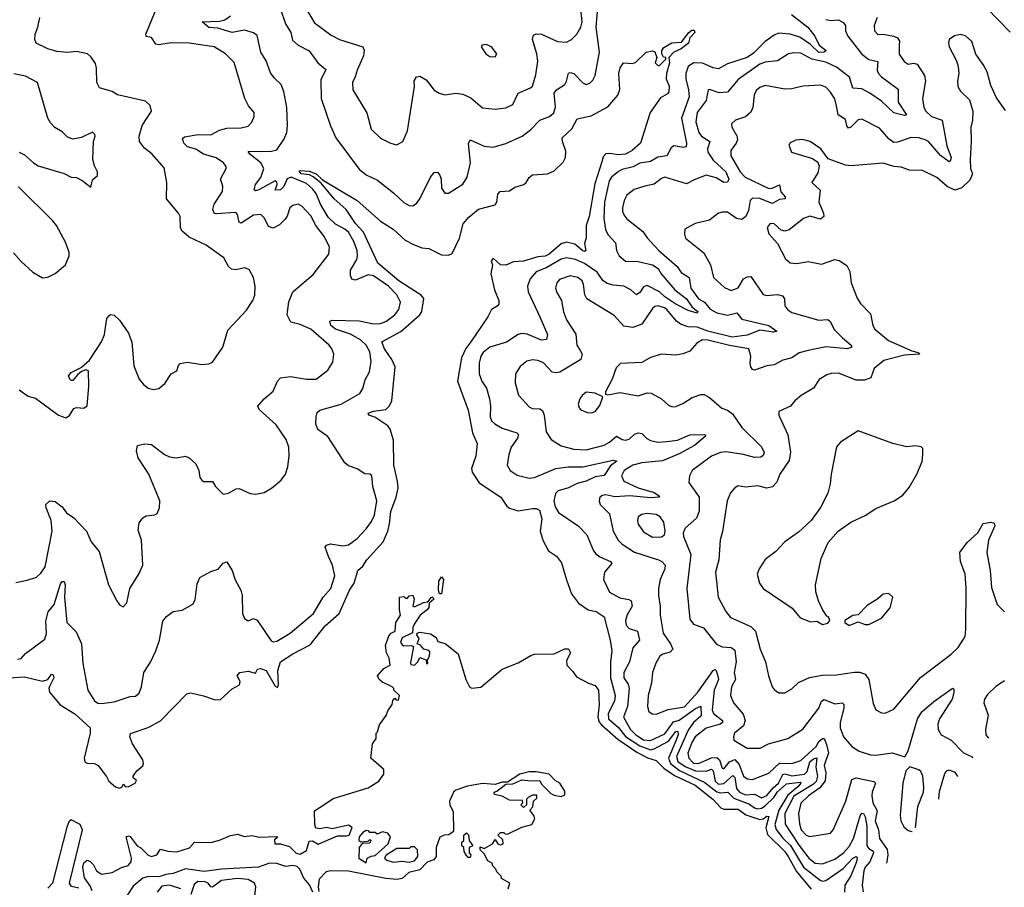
# Model space of a CAD drawing. Extents: x 1892934 to 2008621, y 567149 to 683290.
# Tile 157 of 256: x 1972807 to 1978312, y 606283 to 611137. Entities that reach past the tile are written whole.
import ezdxf

# ---------------------------------------------------------------- set-up
doc = ezdxf.new("R2010")
doc.units = 0

msp = doc.modelspace()

# ---------------------------------------------------------------- linework, layer by layer
at = {"layer": '0CON20XD'}
for points in [[(1974297.9, 608787.9), (1974240.8, 608870.9), (1974145.7, 608955), (1974138, 608975), (1974173.7, 609016.3), (1974225, 609059.2), (1974247.8, 609115), (1974265, 609132.5), (1974321.1, 609141.1), (1974410, 609125), (1974464.3, 609125.7), (1974530, 609175), (1974558.6, 609221.4), (1974563.1, 609265), (1974553.1, 609295), (1974536.7, 609315), (1974435, 609404.6), (1974375, 609432.2), (1974324, 609445), (1974302.1, 609485), (1974312.6, 609557.4), (1974335, 609614.2), (1974448.7, 609711.3), (1974536.5, 609825), (1974540, 609865), (1974512.3, 609922.3), (1974462.7, 609985), (1974435, 610040), (1974385, 610092.9), (1974365, 610104.2), (1974335, 610098.1), (1974317.1, 610085), (1974302.4, 610037.6), (1974290.6, 610019.4), (1974260.5, 609989.5), (1974225, 609971.1), (1974198.9, 609978.9), (1974176.3, 610026.3), (1974155, 610047.1), (1974115, 610042.5), (1974045, 609998.6), (1974033.9, 610003.9), (1974025, 610046.2), (1974015, 610057.8), (1973905, 610050.4), (1973894.3, 610055), (1973887.7, 610075), (1973894, 610105), (1973940.4, 610175), (1973943.3, 610205), (1973929.4, 610245), (1973961.2, 610305), (1973961.2, 610315), (1973946, 610335), (1973905, 610363.1), (1973835, 610383.8), (1973792.3, 610412.3), (1973744.7, 610424.7), (1973725.6, 610445), (1973717.7, 610472.3), (1973727.9, 610482.1), (1973805, 610494.1), (1973875, 610492.8), (1973925, 610517.8), (1973965, 610529.3), (1974045, 610532.5), (1974085, 610541.2), (1974105, 610562.5), (1974118.8, 610595), (1974118.3, 610618.3), (1974085.7, 610655.7), (1974065.7, 610695.7), (1974007, 610897), (1973958, 610945), (1973895, 610985.6), (1973755, 611004.5), (1973653.5, 611006.5), (1973585, 610996.2), (1973569.3, 610999.3), (1973545, 611037.5), (1973515, 611042.5), (1973512, 611055), (1973570.9, 611195)], [(1974265.9, 611195), (1974294.2, 611114.2), (1974323.3, 611065), (1974333.1, 611023.1), (1974365, 610993.3), (1974425, 610962.7), (1974473.8, 610895), (1974518.6, 610858.6), (1974490.6, 610799.4), (1974492.8, 610695), (1974545, 610542), (1974574.6, 610475), (1974705, 610300.6), (1974745, 610268.2), (1974808, 610238), (1974898.1, 610168.1), (1974955, 610114.3), (1974985, 610097.1), (1975005, 610095.8), (1975025, 610109.2), (1975044.7, 610135.3), (1975105, 610256), (1975125, 610281.2), (1975143.3, 610283.3), (1975156.8, 610266.8), (1975164.3, 610245), (1975166, 610195), (1975185, 610166.2), (1975205, 610166.2), (1975285, 610216.2), (1975309.4, 610255), (1975328, 610335), (1975316.4, 610443.6), (1975325, 610464.2), (1975405, 610428.5), (1975455, 610423.6), (1975525, 610444.5), (1975616, 610485), (1975665, 610521.5), (1975715.3, 610574.7), (1975768.6, 610595), (1975792.9, 610615), (1975802.9, 610647.1), (1975796, 610725), (1975808.2, 610745), (1975855.4, 610775), (1975865, 610792), (1975875, 610837.5), (1975885, 610841.5), (1975905, 610835.5), (1975955, 610784), (1975975, 610774), (1975995, 610782), (1976012.1, 610797.9), (1976024.2, 610824.2), (1976048.3, 610955), (1976029.5, 611095), (1976042, 611225)], [(1974416.7, 611185), (1974455, 611118.6), (1974549.3, 611049.3), (1974595.6, 611025.6), (1974725, 610984), (1974733.3, 610965), (1974729.5, 610935), (1974693.3, 610855), (1974682.8, 610817.2), (1974667.1, 610785), (1974669.2, 610745), (1974748.6, 610615), (1974772.5, 610525), (1974824.5, 610474.5), (1974880, 610445), (1974915, 610437.5), (1974948.8, 610455), (1974976.4, 610515), (1975013.8, 610763.8), (1975012, 610795), (1975025, 610816.7), (1975045, 610820), (1975080.3, 610800.3), (1975125, 610743.3), (1975152.5, 610725), (1975185, 610716), (1975245, 610726.5), (1975285, 610720.9), (1975329.6, 610699.6), (1975395, 610642.9), (1975465, 610636.5), (1975526.2, 610643.8), (1975565, 610661.4), (1975594.7, 610725.3), (1975663.3, 610755), (1975674, 610765), (1975692.5, 610827.5), (1975704.4, 610905), (1975699.1, 610945), (1975674.5, 611025), (1975680.4, 611049.6), (1975695, 611058.1), (1975724.5, 611055.5), (1975814.8, 611014.8), (1975865, 611010.8), (1975893.1, 611025), (1975923.1, 611055), (1975945.2, 611094.8), (1975951.4, 611125), (1975944.6, 611195)], [(1978345, 611066), (1978215, 611200.4)], [(1972805, 609066.2), (1972855, 609031.2), (1972895, 609020), (1973025, 608923.8), (1973065, 608910), (1973085, 608922.5), (1973109.3, 608960.7), (1973125, 608966.7), (1973166.1, 608963.9), (1973183.9, 608976.1), (1973194.4, 609085), (1973191.4, 609171.4), (1973177.5, 609177.5), (1973152, 609168), (1973129.5, 609150.5), (1973105, 609118.2), (1973095, 609117.5), (1973086.7, 609125), (1973080.7, 609145), (1973095, 609163.8), (1973150, 609190), (1973198.2, 609231.8), (1973264.5, 609335), (1973280.8, 609375), (1973293.8, 609465), (1973305, 609480), (1973315, 609486.7), (1973335, 609483.8), (1973365, 609456.2), (1973415, 609383.8), (1973433.3, 609333.3), (1973445, 609200), (1973475.7, 609125), (1973499.2, 609095), (1973525, 609074.3), (1973555, 609067.1), (1973585, 609072.5), (1973618.8, 609101.2), (1973655, 609156), (1973685, 609172.5), (1973695, 609202.5), (1973705, 609213.3), (1973745, 609220), (1973825, 609208), (1973865, 609211.2), (1973885, 609220), (1973943.8, 609305), (1973971.2, 609398.8), (1974075, 609510.8), (1974111.1, 609565), (1974121.1, 609595), (1974124.5, 609645), (1974114.4, 609694.4), (1974089.7, 609739.7), (1974065, 609749.2), (1974015, 609737.5), (1973991.5, 609741.5), (1973975, 609756.2), (1973948.1, 609805), (1973850.5, 609875), (1973755, 609919.5), (1973714, 609956), (1973707.1, 609975), (1973704.3, 610035), (1973695.8, 610055), (1973628, 610135), (1973630, 610225), (1973615, 610307.5), (1973545.5, 610385.5), (1973505, 610417.8), (1973476.2, 610455), (1973474.6, 610485), (1973492.2, 610545), (1973543.3, 610625), (1973536.1, 610656.1), (1973510.5, 610680.5), (1973355, 610716.8), (1973325, 610734.1), (1973254, 610755), (1973238, 610785), (1973237.1, 610865), (1973230.9, 610890.9), (1973206.8, 610926.8), (1973185.7, 610945.7), (1973125, 610959.2), (1973075, 610952.9), (1973015, 610958.9), (1972965, 610972.9), (1972900, 611005), (1972891.4, 611025), (1972892.9, 611055), (1972908.9, 611095), (1972920.2, 611149.8)], [(1974765, 609279.4), (1974744.2, 609315), (1974712.8, 609345), (1974656.7, 609376.7), (1974572.7, 609405), (1974546.9, 609425), (1974540.6, 609449.4), (1974554.6, 609455.4), (1974705, 609452.1), (1974785, 609434.8), (1974825, 609437.6), (1974855, 609448.3), (1974905.1, 609484.9), (1974927.4, 609515), (1974935.5, 609555.5), (1974915, 609596.8), (1974870, 609645), (1974785, 609703.6), (1974755, 609708.8), (1974685, 609679.1), (1974665, 609684.2), (1974656.9, 609705), (1974656.8, 609735), (1974691.4, 609795), (1974696.5, 609815), (1974694.3, 609845), (1974675.2, 609895), (1974645, 609948.3), (1974625, 609965.2), (1974572.5, 609992.5), (1974532.7, 610032.7), (1974489.3, 610105), (1974464.3, 610164.3), (1974445, 610190.8), (1974410.6, 610220.6), (1974325, 610256.5), (1974303.6, 610246.4), (1974285, 610203.8), (1974265, 610184.8), (1974235, 610183.3), (1974246.2, 610215), (1974245, 610227.1), (1974235, 610235.9), (1974145, 610184.2), (1974125, 610178.9), (1974118.1, 610185), (1974126.1, 610215), (1974155.6, 610254.4), (1974171.8, 610305), (1974156.4, 610336.4), (1974094.5, 610385), (1974085, 610400), (1974215, 610401.5), (1974245, 610409.5), (1974285, 610465.6), (1974300, 610505), (1974304.3, 610545), (1974300.3, 610645), (1974284.6, 610735), (1974268.8, 610775), (1974230.6, 610810.6), (1974209.7, 610839.7), (1974185, 610906.7), (1974155.8, 610955), (1974135, 611048), (1974113.8, 611063.8), (1974065, 611078.8), (1973995, 611065.2), (1973915, 611089.2), (1973865, 611092.5), (1973827.5, 611125), (1973925, 611127.8), (1973955, 611135.6), (1973985, 611157.5)], [(1977122.5, 611165), (1977214.7, 611095), (1977253.8, 611045), (1977277.1, 610995), (1977316, 610965), (1977304.3, 610955), (1977275, 610952.6), (1977228.7, 610998.7), (1977169.2, 611039.2), (1977115.5, 611055.5), (1977049.4, 611060.6), (1977025, 611050.7), (1976974.4, 611015.6), (1976910.4, 610949.6), (1976875, 610925.5), (1976765, 610890), (1976715, 610861.8), (1976685, 610867.1), (1976625, 610894), (1976575, 610895.2), (1976545, 610874.6), (1976531.6, 610835), (1976531.9, 610805), (1976547.3, 610745), (1976550.4, 610705), (1976507.6, 610585), (1976536.4, 610445), (1976534.2, 610425.8), (1976517.8, 610422.2), (1976465, 610431.8), (1976450.4, 610419.6), (1976424.7, 610375.3), (1976375, 610368.2), (1976335, 610344.1), (1976275, 610334.2), (1976236.6, 610313.4), (1976175, 610298.2), (1976155, 610287.3), (1976116.7, 610255), (1976103.3, 610235), (1976077.6, 610115), (1976072.7, 610025), (1976082.4, 609962.4), (1976095.3, 609935.3), (1976138.8, 609888.8), (1976144.6, 609845), (1976159.2, 609815), (1976195.3, 609785.3), (1976265, 609784.8), (1976345, 609764.4), (1976376.7, 609745), (1976394.1, 609714.1), (1976470.7, 609625), (1976534.8, 609575), (1976567.7, 609527.7), (1976598.7, 609505), (1976595.3, 609494.7), (1976545, 609510.2), (1976475, 609545.8), (1976415, 609585.9), (1976385, 609614.3), (1976315, 609649), (1976295, 609642.8), (1976275, 609610.4), (1976255, 609597.2), (1976224.6, 609625), (1976185.5, 609645), (1976125, 609650.8), (1976091.2, 609661.2), (1976067, 609677), (1976036.3, 609725), (1975965, 609773.2), (1975915, 609795.5), (1975865, 609804.2), (1975835, 609797), (1975755, 609750.6), (1975695.8, 609725.8), (1975662.2, 609687.8), (1975647.1, 609645), (1975649.6, 609615), (1975715.2, 609475.2), (1975758.2, 609375), (1975752, 609348), (1975725, 609343.5), (1975645, 609377.5), (1975615, 609380.8), (1975594.6, 609375.4), (1975528.3, 609331.7), (1975435, 609305.4), (1975398.5, 609275), (1975384.7, 609255), (1975375.4, 609215), (1975376.1, 609155), (1975391.2, 609115), (1975416.5, 609075), (1975434.5, 609015), (1975440, 608975), (1975437.1, 608915), (1975445, 608892.9), (1975462.9, 608875), (1975505, 608851.8), (1975585.9, 608825.9), (1975596.1, 608816.1), (1975590, 608795), (1975555.5, 608745), (1975541.4, 608705), (1975532.5, 608645), (1975550, 608615), (1975587.9, 608587.9), (1975655, 608571.8), (1975685, 608576.1), (1975804.1, 608625.9), (1975874.4, 608634.4), (1975955, 608634.4), (1976125, 608673.1), (1976146, 608666), (1976110.1, 608639.9), (1976075, 608586.8), (1976025, 608579.4), (1975975, 608554.4), (1975925, 608542.5), (1975875, 608517.1), (1975818.4, 608501.6), (1975802.5, 608485), (1975794.2, 608445), (1975802, 608412), (1975820.5, 608380.5), (1975928.9, 608305), (1975978.5, 608255), (1976014.7, 608165), (1976027.8, 608147.8), (1976050.9, 608130.9), (1976111.4, 608105), (1976117.1, 608095), (1976077.4, 608045), (1976070.6, 608005), (1976105, 607934.5), (1976163, 607903), (1976213.3, 607893.3), (1976225.3, 607885.3), (1976231.3, 607855), (1976203.6, 607806.4), (1976194.6, 607774.6), (1976198.9, 607748.9), (1976215, 607730), (1976260.9, 607715), (1976272.5, 607665), (1976235, 607623.1), (1976216.6, 607545), (1976185.3, 607485), (1976184.4, 607454.4), (1976210, 607420), (1976214.4, 607395), (1976206.5, 607295), (1976183.9, 607235), (1976222.4, 607165), (1976252.8, 607135), (1976295, 607108.2), (1976335, 607104.5), (1976415, 607141.6), (1976462.4, 607207.6), (1976495, 607217.4), (1976585, 607282.8), (1976615.2, 607295.2), (1976617.2, 607242.8), (1976575.1, 607204.9), (1976545, 607161.7), (1976479.8, 607015), (1976486.6, 606986.6), (1976527.7, 606957.7), (1976585.1, 606934.9), (1976645, 606932.9), (1976675, 606943.5), (1976685.1, 606935.1), (1976696.6, 606876.6), (1976715, 606859), (1976745, 606863.7), (1976795, 606908.8), (1976805, 606896.5), (1976815.7, 606835.7), (1976831.5, 606815), (1976865, 606799.7), (1976915, 606803.8), (1976955, 606782.6), (1976985, 606795.8), (1977020.4, 606839.6), (1977050.6, 606865), (1977075, 606914.4), (1977085, 606917.2), (1977125, 606906.7), (1977195, 606915.4), (1977209.4, 606930.6), (1977225.7, 606985), (1977245, 607001.3), (1977265, 607007.2), (1977259.2, 606955), (1977267.5, 606905), (1977260.6, 606875), (1977245, 606859.2), (1977135, 606792.6), (1977085.7, 606695), (1977086.4, 606636.4), (1977165.9, 606515.9)], [(1977315, 611137.5), (1977345, 611131.6), (1977385.9, 611135.9), (1977411.7, 611121.7), (1977424.6, 611105), (1977424.7, 611075), (1977436.6, 611045), (1977515, 610944.7), (1977555, 610913.2), (1977605, 610902.2), (1977602.4, 610855), (1977607.6, 610837.6), (1977625, 610817.8), (1977718.8, 610748.8), (1977719, 610675), (1977766.2, 610603.8), (1977755, 610600.5), (1977695, 610615.4), (1977625, 610680.9), (1977561.3, 610725), (1977515, 610750.6), (1977465, 610753.1), (1977447.1, 610815), (1977375, 610870.3), (1977315, 610899.8), (1977236.3, 610916.3), (1977175, 610949.2), (1977135, 610950.9), (1977106.7, 610945), (1977044.2, 610905.8), (1976975, 610898.9), (1976945, 610887.7), (1976825, 610802.4), (1976765, 610732.1), (1976718.1, 610728.1), (1976665, 610745.7), (1976656.4, 610743.6), (1976646.2, 610683.8), (1976595, 610617.8), (1976587.3, 610565), (1976603.5, 610505), (1976620, 610485), (1976665.4, 610455), (1976653.5, 610415), (1976655.2, 610395), (1976685, 610350.2), (1976755.3, 610285), (1976771.5, 610245), (1976765, 610228), (1976745, 610226.7), (1976701.2, 610251.2), (1976645, 610266), (1976578.6, 610241.4), (1976535, 610217.5), (1976415, 610256.2), (1976395, 610249.1), (1976355, 610217.3), (1976302, 610205), (1976242.4, 610187.6), (1976202.7, 610155), (1976186.7, 610125), (1976177.5, 610085), (1976176.9, 610065), (1976184.7, 610044.7), (1976202, 610022), (1976291.9, 609951.9), (1976316.1, 609916.1), (1976380.5, 609845), (1976482.8, 609755), (1976505, 609721.5), (1976551.1, 609695), (1976560.2, 609635), (1976601.8, 609575), (1976636.6, 609556.6), (1976667.1, 609517.1), (1976705, 609497.4), (1976765, 609484.3), (1976816.6, 609496.6), (1976845, 609462), (1976995, 609425.6), (1977041.2, 609395), (1977022.2, 609387.8), (1976945, 609400), (1976875, 609372.1), (1976791.1, 609361.1), (1976655, 609393.3), (1976595, 609417.3), (1976545, 609418.8), (1976502.8, 609432.8), (1976479.3, 609449.3), (1976425, 609516), (1976412.9, 609525), (1976375, 609535.4), (1976358.5, 609531.5), (1976345, 609520), (1976285, 609432.5), (1976235, 609414.6), (1976185, 609421.4), (1976131.7, 609481.7), (1975978.1, 609575), (1975966.8, 609596.8), (1975960, 609655), (1975951.8, 609675), (1975927.5, 609695), (1975885, 609703.5), (1975825, 609682.5), (1975810.4, 609665), (1975803.8, 609635), (1975810.2, 609610.2), (1975837.3, 609565), (1975847.5, 609502.5), (1975865, 609458), (1975917, 609377), (1975922.7, 609315), (1975938.9, 609288.9), (1975952.7, 609265), (1975945.6, 609235), (1975828, 609165), (1975805, 609160.4), (1975785.3, 609165.3), (1975735, 609216.1), (1975705, 609230), (1975675, 609233.8), (1975643.5, 609226.5), (1975605, 609196.9), (1975578.9, 609155), (1975577.3, 609105), (1975595.9, 609035.9), (1975658.3, 608968.3), (1975675, 608961.5), (1975715, 608960.3), (1975731.2, 608951.2), (1975740, 608925), (1975751.4, 608831.4), (1975778.8, 608788.8), (1975835, 608752.7), (1975905, 608734.6), (1975975, 608731.1), (1976075, 608755.8), (1976105, 608772.7), (1976145, 608807.3), (1976175, 608788.7), (1976195, 608783.7), (1976215, 608790.7), (1976245, 608817.5), (1976265, 608825.4), (1976285, 608820.9), (1976312.8, 608792.8), (1976335, 608781.9), (1976375, 608773.2), (1976425, 608776.7), (1976485, 608784.8), (1976555, 608814.6), (1976635, 608816.5), (1976642.5, 608815), (1976640, 608805), (1976579.7, 608755), (1976495, 608708.7), (1976400.6, 608669.4), (1976285, 608657.7), (1976235.1, 608644.9), (1976186.8, 608615), (1976171.3, 608585), (1976185.4, 608555), (1976265, 608518.1), (1976355, 608491.2), (1976378.9, 608475), (1976383.8, 608465), (1976335, 608460.9), (1976217.8, 608472.2), (1976135, 608467.1), (1976085, 608478.2), (1976065, 608475.6), (1976050.8, 608465), (1976047.1, 608445), (1976051.9, 608425), (1976105, 608372.5), (1976125.3, 608275.3), (1976153.3, 608225), (1976175, 608202.9), (1976245, 608158.6), (1976378.6, 608115), (1976398.1, 608105), (1976415.6, 608085), (1976415, 608063.8), (1976387.7, 608005), (1976379.6, 607955), (1976379.2, 607915), (1976389.1, 607855), (1976387.5, 607805), (1976405.4, 607705), (1976446.6, 607645), (1976459.6, 607615), (1976445, 607598.2), (1976403.6, 607586.4), (1976385.6, 607575), (1976363.5, 607536.5), (1976346.2, 607483.8), (1976339.1, 607425), (1976321.1, 607355), (1976317.1, 607295), (1976325, 607266), (1976343.4, 607253.4), (1976365, 607250.6), (1976432.4, 607277.6), (1976525, 607292.8), (1976598.4, 607375), (1976685, 607496.4), (1976695, 607500.4), (1976701.5, 607495), (1976711.9, 607458.1), (1976714.4, 607445), (1976691, 607385), (1976678.1, 607275), (1976685.7, 607255), (1976737.3, 607215), (1976737.1, 607205), (1976723.6, 607195), (1976645, 607173.2), (1976583.8, 607125), (1976565, 607093.5), (1976543, 607033), (1976548.9, 607005), (1976575, 606977.9), (1976601.9, 606975), (1976675, 607007.8), (1976705, 607009.5), (1976720, 606995), (1976735, 606949.1), (1976745, 606944.7), (1976775, 606985.6), (1976805, 606998.4), (1976829.7, 606969.7), (1976855, 606905.4), (1976875, 606889.6), (1976905, 606885.4), (1976995, 606921.8), (1977055, 606977.7), (1977124.2, 606975.8), (1977175, 606992.5), (1977259.8, 607070.2), (1977275, 607098.9), (1977295, 607115.5), (1977305.3, 607115.3), (1977318.2, 607081.8), (1977330.1, 607035), (1977306, 606965), (1977313.7, 606923.7), (1977311.7, 606878.3), (1977281.7, 606838.3), (1977216.9, 606795), (1977175, 606752.9), (1977161.7, 606695), (1977166.9, 606636.9), (1977176.4, 606605), (1977205, 606573.8), (1977225, 606567.8), (1977340, 606585), (1977355.6, 606605), (1977426.5, 606765), (1977459.6, 606885), (1977485, 606895.3), (1977582.5, 606875), (1977591.5, 606865), (1977572.9, 606815), (1977571.6, 606795), (1977576.4, 606755), (1977600.8, 606710.8), (1977590, 606655), (1977609.6, 606605), (1977615.3, 606555), (1977657.2, 606495), (1977660.5, 606465), (1977655, 606427.5), (1977654, 606417.9)], [(1977601.7, 611148.3), (1977584.3, 611105), (1977586.2, 611075), (1977605, 611053.3), (1977635, 611056), (1977694.4, 611044.4), (1977714.4, 611034.4), (1977726.2, 611016.2), (1977724.6, 610995.4), (1977724, 610944), (1977752.6, 610902.6), (1977775, 610887.8), (1977805, 610893.2), (1977825, 610887.5), (1977866, 610825), (1977870.9, 610795), (1977854.6, 610695), (1977863.1, 610645), (1977873.8, 610625), (1977905, 610595.4), (1977965.6, 610575), (1977990.9, 610430.9), (1978015.8, 610365), (1978010, 610345), (1978005, 610341.4), (1977955, 610377.5), (1977889.2, 610455), (1977870, 610465), (1977834.7, 610475.3), (1977791.8, 610478.2), (1977715, 610451.8), (1977695, 610450.4), (1977667.8, 610467.8), (1977615, 610529.5), (1977515, 610579.5), (1977495, 610576.5), (1977455, 610534.6), (1977440.4, 610530.4), (1977432.2, 610542.2), (1977425, 610578.5), (1977383.9, 610605), (1977373.9, 610655), (1977364.6, 610694.6), (1977341.4, 610731.4), (1977315, 610758.6), (1977285, 610771.1), (1977185.4, 610764.6), (1977125, 610750), (1977085, 610747.5), (1976975, 610767.9), (1976945, 610757.5), (1976925, 610740), (1976913.1, 610715), (1976906.9, 610645), (1976895, 610620), (1976865, 610593.5), (1976808.8, 610575), (1976786.2, 610555), (1976789.2, 610535), (1976817, 610487), (1976820.3, 610465), (1976813.3, 610445), (1976783.8, 610405), (1976782.7, 610375), (1976835, 610285.3), (1976863.1, 610255), (1976995, 610192.2), (1977015, 610194.8), (1977055, 610213.1), (1977063.2, 610173.2), (1977087.8, 610145), (1977088, 610135), (1977055, 610130), (1977015, 610108.1), (1976945, 610137), (1976905, 610138.8), (1976892.1, 610125), (1976881.7, 610068.3), (1976866.5, 610035), (1976845, 610019.5), (1976815, 610024.6), (1976765, 610059.5), (1976735, 610060.8), (1976715, 610054), (1976665, 610015.8), (1976583.3, 609996.7), (1976526.7, 609965), (1976524.1, 609935.9), (1976530.8, 609915), (1976632.8, 609832.8), (1976668.9, 609765), (1976685.7, 609695), (1976748.6, 609638.6), (1976785, 609622.5), (1976825, 609637.1), (1976855, 609687.3), (1976875, 609698.5), (1976895, 609700), (1976965, 609599.4), (1976985, 609594.5), (1977045, 609598.4), (1977071.3, 609591.3), (1977083.5, 609575), (1977085.7, 609535), (1977102.6, 609512.6), (1977125, 609499.4), (1977275, 609455.6), (1977325, 609459.4), (1977338.3, 609448.3), (1977362.4, 609402.4), (1977407.2, 609357.2), (1977456.7, 609315), (1977460, 609305), (1977435, 609295.4), (1977315, 609306.4), (1977215, 609286.1), (1977165, 609272.5), (1977124.7, 609245.3), (1977075, 609232.5), (1977025, 609205.6), (1976985, 609200), (1976915, 609176.7), (1976905, 609180), (1976895.3, 609195.3), (1976891.1, 609215), (1976894.6, 609255), (1976883.3, 609295), (1976775, 609313.6), (1976655, 609343.7), (1976624.8, 609345.2), (1976592.6, 609327.4), (1976555, 609282.7), (1976515, 609266.9), (1976475, 609259.4), (1976395, 609265.8), (1976335, 609247.1), (1976285, 609218.6), (1976167.3, 609212.7), (1976141.7, 609188.3), (1976120, 609125), (1976083.3, 609055), (1976082.5, 609042.5), (1976095, 609037.5), (1976165, 609050.8), (1976265, 609032.5), (1976315, 609048.6), (1976337.9, 609047.9), (1976395, 609015.8), (1976435, 608980), (1976455, 608970.8), (1976475, 608972.5), (1976515, 608990), (1976566.3, 609023.7), (1976615, 609039.4), (1976635, 609040), (1976665, 609022.5), (1976733.9, 608963.9), (1976765, 608952.2), (1976792.1, 608932.1), (1976845.6, 608855), (1976955, 608747.5), (1976968.9, 608715), (1976965, 608699.4), (1976951.7, 608688.3), (1976915, 608687.2), (1976855, 608704.2), (1976755, 608718.9), (1976725, 608716.1), (1976675, 608694.6), (1976567.1, 608615), (1976551.4, 608585), (1976547.9, 608547.9), (1976605.6, 608465), (1976606.9, 608386.9), (1976591.8, 608348.2), (1976528.9, 608291.1), (1976517.5, 608265), (1976519.2, 608245), (1976559.2, 608145), (1976536.8, 607955), (1976555, 607783.3), (1976575, 607754.3), (1976630, 607735), (1976703.2, 607643.2), (1976735, 607628.7), (1976784.7, 607624.7), (1976805, 607608.6), (1976813, 607545), (1976801.6, 607485), (1976809.7, 607445), (1976787.5, 607405), (1976780.9, 607355), (1976797.5, 607315), (1976852.2, 607252.2), (1976863.8, 607215), (1976854.1, 607185.9), (1976804.5, 607145), (1976797.8, 607125), (1976799.2, 607105), (1976875, 607060.4), (1976948.2, 607061.8), (1976994.2, 607085.8), (1977101.2, 607115), (1977185, 607168.1), (1977274.5, 607285), (1977289.4, 607325), (1977305, 607333.5), (1977365, 607310), (1977405, 607315.6), (1977414.4, 607305), (1977415.7, 607284.3), (1977394.7, 607205), (1977394.6, 607175), (1977412.5, 607125), (1977460.2, 607070.2), (1977501.2, 607045), (1977565, 607023.5), (1977595, 607021.8), (1977684.5, 607034.5), (1977757, 607013), (1977774.2, 607045.8), (1977826.7, 607225), (1977851.9, 607265), (1977917.8, 607322.2), (1978015, 607390.8), (1978025, 607396), (1978030.7, 607390.7), (1978030, 607370), (1978020.4, 607335), (1977949.5, 607225), (1977941.2, 607195), (1977942.1, 607165), (1977959.2, 607135), (1978015.4, 607105.4), (1978085, 607034.6), (1978133.1, 607013.1), (1978134.1, 607007)], [(1976163.2, 610746.8), (1976156.9, 610835), (1976165, 610867.5), (1976183.3, 610895), (1976235, 610892.5), (1976251.7, 610898.3), (1976310, 610955), (1976345, 610962.5), (1976357.5, 610957.5), (1976370, 610925), (1976360, 610895), (1976375, 610880), (1976385, 610880), (1976420, 610915), (1976420, 610925), (1976407.5, 610927.5), (1976396.7, 610945), (1976397.5, 610965), (1976409.3, 610980.7), (1976452.7, 611007.3), (1976508.3, 611011.7), (1976548, 611065), (1976565, 611078.6), (1976578.1, 611078.1), (1976581.2, 611065), (1976553.8, 611035), (1976546, 611005), (1976505, 610974.6), (1976464.6, 610955.4), (1976437.5, 610925), (1976440, 610895), (1976423.6, 610836.4), (1976421.2, 610805), (1976438.8, 610765), (1976436.4, 610733.6), (1976428.8, 610721.2), (1976390, 610700), (1976332.5, 610617.5), (1976278.9, 610445), (1976231.9, 610405), (1976194, 610385), (1976155, 610380), (1976105, 610388.2), (1976085, 610385.6), (1976070.3, 610369.7), (1976061.5, 610341.5), (1976022.1, 610217.9), (1975990.5, 610035), (1975975.2, 609985), (1975974.6, 609915.4), (1975965.6, 609885), (1975973.3, 609845), (1975965, 609840), (1975955, 609843.3), (1975911.2, 609881.2), (1975865, 609892), (1975835, 609883.1), (1975767.2, 609825), (1975745, 609812.8), (1975705, 609809.7), (1975625, 609786.6), (1975568.9, 609781.1), (1975525, 609764.1), (1975495.5, 609765.5), (1975455, 609802.5), (1975444, 609785), (1975450, 609765), (1975441.2, 609715), (1975461.9, 609625), (1975486.9, 609565), (1975486.4, 609545), (1975476.9, 609533.1), (1975444.4, 609515), (1975425.5, 609475), (1975328.8, 609335), (1975302.1, 609297.9), (1975277.8, 609245), (1975254.7, 609115.3), (1975315, 608952.5), (1975339.7, 608825), (1975364.4, 608765), (1975357.6, 608695), (1975333.5, 608626.5), (1975337.7, 608605), (1975375.4, 608545), (1975496.7, 608465), (1975530, 608415), (1975545, 608403.1), (1975595, 608389.6), (1975675, 608402.5), (1975695, 608402), (1975712.7, 608392.7), (1975725.7, 608345), (1975717.5, 608275), (1975732, 608225), (1975764, 608165), (1975808, 608135), (1975837.3, 608097.3), (1975865, 608002.5), (1975892.9, 607925), (1975931.5, 607871.5), (1975985, 607834.4), (1976031.2, 607825), (1976075.5, 607795), (1976109.6, 607665), (1976118.2, 607605), (1976109.7, 607545), (1976111.1, 607455), (1976137.3, 607355), (1976132.4, 607325), (1976096.8, 607255), (1976099.2, 607225), (1976156.1, 607176.1), (1976195, 607126.2), (1976275, 607073.5), (1976335, 607052.2), (1976355, 607056.5), (1976435, 607100.5), (1976475, 607153.7), (1976487.1, 607157.1), (1976488, 607138), (1976478.4, 607105), (1976434.4, 607005), (1976446.3, 606975), (1976496.3, 606936.3), (1976638.9, 606868.9), (1976705, 606817), (1976725, 606811.5), (1976765.7, 606815.7), (1976800.6, 606780.6), (1976887.3, 606747.3), (1976915, 606727.7), (1976935, 606722), (1976955, 606725.4), (1976975, 606739.2), (1977023.4, 606785), (1977043.6, 606816.4), (1977095, 606861.9), (1977170.2, 606870.2), (1977175.4, 606865), (1977157.7, 606845), (1977101.9, 606798.1), (1977051.2, 606715), (1977030.2, 606635), (1977036.1, 606606.1), (1977075, 606556.7), (1977117, 606517), (1977190, 606395), (1977282.1, 606322.1), (1977295, 606317.6), (1977315, 606321.3), (1977411.4, 606388.6), (1977465, 606445.2), (1977484.3, 606454.3), (1977488.8, 606448.8), (1977486.3, 606425), (1977453.5, 606346.5), (1977421.5, 606295), (1977418.3, 606255)], [(1978318.3, 610628.3), (1978268.7, 610698.7), (1978237.9, 610767.9), (1978216.9, 610845), (1978195, 610886), (1978153, 610943), (1978130, 611015), (1978095.5, 611045.5), (1978065, 611054), (1978034.4, 611045.6), (1978004.4, 611025.6), (1978000, 611005), (1978004.2, 610985), (1978045, 610906.7), (1978053.8, 610875), (1978058.8, 610835), (1978050.6, 610795), (1978053, 610763), (1978067, 610737), (1978118, 610688), (1978136.2, 610625), (1978134.5, 610575), (1978124.6, 610535), (1978127.9, 610455), (1978120.8, 610355), (1978123.1, 610305), (1978133.8, 610275), (1978118.8, 610238.8), (1978075, 610195.2), (1978035, 610183.3), (1977993.2, 610203.2), (1977935, 610254.5), (1977855, 610292.2), (1977782.5, 610295), (1977735, 610312.5), (1977694.7, 610314.7), (1977635, 610333.6), (1977455, 610319.6), (1977423.6, 610323.6), (1977327.9, 610357.9), (1977286.2, 610415), (1977227.5, 610455), (1977183.6, 610466.4), (1977147, 610463), (1977115, 610447.5), (1977107.5, 610435), (1977122.5, 610395), (1977240.6, 610360.6), (1977269.5, 610339.5), (1977277.9, 610317.9), (1977269.8, 610280.2), (1977236, 610225), (1977282.2, 610182.2), (1977276.2, 610115), (1977300.6, 610055), (1977303.1, 610035), (1977285, 610020.9), (1977225, 610036.9), (1977189.2, 610025), (1977109.1, 609960.9), (1977085, 609953.3), (1977065, 609958.6), (1977025, 609994.5), (1977003, 609997), (1976985.6, 609975), (1976995, 609938), (1977044.2, 609885), (1977089.3, 609799.3), (1977115, 609776), (1977152.3, 609772.3), (1977215, 609783.1), (1977290.5, 609769.5), (1977365, 609795.8), (1977389.5, 609789.5), (1977431.3, 609761.3), (1977448.3, 609728.3), (1977455.6, 609665), (1977489.1, 609579.1), (1977509.2, 609549.2), (1977565, 609492), (1977577.1, 609425), (1977588.5, 609405), (1977665, 609342.5), (1977795, 609283.8), (1977830, 609275), (1977840, 609265), (1977755, 609259.4), (1977639.3, 609230.7), (1977584.4, 609185), (1977566.9, 609133.1), (1977530.8, 609119.2), (1977485, 609120.7), (1977385, 609158.5), (1977345, 609158.2), (1977319.5, 609150.5), (1977276.9, 609123.1), (1977245, 609074.4), (1977176, 609034), (1977141.4, 609005), (1977116.2, 608973.8), (1977052, 608945), (1977050.8, 608925), (1977102.1, 608815), (1977116.9, 608716.9), (1977108.9, 608671.1), (1977057.1, 608595), (1977040.7, 608549.3), (1977016.2, 608523.8), (1976985, 608515.6), (1976935, 608529.1), (1976865, 608521.5), (1976825, 608529.2), (1976805, 608518), (1976780.9, 608489.1), (1976762.7, 608445), (1976736.7, 608273.3), (1976723.3, 608226.7), (1976715.4, 608115), (1976696.7, 608045), (1976713.1, 607905), (1976754.6, 607825), (1976781.9, 607791.9), (1976895, 607740.9), (1976921.8, 607715), (1976947.3, 607615), (1976977.3, 607545), (1976994.5, 607465), (1977014.4, 607405), (1977025, 607390), (1977051.2, 607371.2), (1977085, 607370.8), (1977125, 607392.9), (1977162.1, 607427.9), (1977223.9, 607456.1), (1977295, 607470.4), (1977375, 607471.8), (1977475, 607486.8), (1977505.4, 607485.4), (1977534.6, 607474.6), (1977554.3, 607445), (1977579.4, 607310.6), (1977594, 607275), (1977625, 607258), (1977646.4, 607256.4), (1977695, 607279.2), (1977843.1, 607456.9), (1978015, 607587.5), (1978054.2, 607625), (1978085, 607671.2), (1978093, 607687), (1978097.8, 607725), (1978098.6, 607958.6), (1978093.5, 608035), (1978066.9, 608105), (1978064.2, 608155), (1978105, 608212), (1978165, 608266.2), (1978195, 608318.8), (1978236.4, 608326.4), (1978255, 608320), (1978260, 608305), (1978223.3, 608225), (1978214.6, 608155.4), (1978233.3, 608055), (1978240.3, 607959.7), (1978272.5, 607865), (1978313, 607823)], [(1975465, 610929.2), (1975475.7, 610945), (1975445, 610985.8), (1975415, 610998.8), (1975392.5, 610995), (1975387.5, 610985), (1975413.8, 610945), (1975435, 610931.4), (1975465, 610929.2)], [(1972805, 610396.2), (1972835, 610381.2), (1972883.8, 610335), (1972909.7, 610319.7), (1973055, 610275.8), (1973095, 610256.2), (1973125, 610253.8), (1973157.3, 610237.3), (1973205, 610200), (1973215, 610240), (1973242.5, 610265), (1973242.5, 610285), (1973225, 610320), (1973216.7, 610355), (1973220, 610455), (1973230, 610485), (1973227.5, 610495), (1973215, 610506.7), (1973152.3, 610477.7), (1973105, 610467.5), (1973075, 610480), (1973045, 610510), (1973003.6, 610533.6), (1972979.3, 610559.3), (1972965.4, 610585.4), (1972906.7, 610785), (1972840.6, 610820.6), (1972774.6, 610834.6)], [(1972743.9, 607453.9), (1972835, 607459.5), (1972935, 607435.2), (1972964.8, 607445.2), (1972985, 607476), (1972995, 607472), (1972997.9, 607455), (1972973.6, 607406.4), (1972969.6, 607395), (1972973.6, 607375), (1973033.9, 607303.9), (1973115, 607252.5), (1973200.9, 607175), (1973200.6, 607145), (1973168.1, 607005), (1973171.2, 606985), (1973185, 606977.2), (1973225, 606974.9), (1973245.2, 606965), (1973292.9, 606902.9), (1973305, 606876.2), (1973343.3, 606845), (1973365, 606836.7), (1973380, 606845), (1973385, 606860), (1973396.2, 606846.2), (1973414, 606844), (1973452.5, 606865), (1973460, 606880), (1973442.5, 606895), (1973442.5, 606905), (1973462.5, 606935), (1973495, 606962.5), (1973500, 606975), (1973496, 606995), (1973438.2, 607085), (1973422.9, 607125), (1973427.2, 607142.8), (1973525, 607176.1), (1973595, 607214.5), (1973742.5, 607365), (1973765, 607371.2), (1973834.2, 607354.2), (1973895, 607332.5), (1973927.9, 607332.1), (1973995, 607393.8), (1974036.7, 607415), (1974040, 607435), (1974023.8, 607465), (1974037.5, 607485), (1974085, 607492), (1974125, 607480), (1974136.7, 607503.3), (1974152.7, 607507.3), (1974185, 607496), (1974235, 607408.1), (1974248.9, 607401.1), (1974254.6, 607415.4), (1974250.2, 607495), (1974265, 607544.3), (1974335, 607589.7), (1974430.8, 607639.1), (1974514.6, 607745), (1974592.7, 607815), (1974650.4, 607945), (1974676.8, 607985), (1974697.9, 608055), (1974725, 608078.5), (1974748.7, 608115), (1974839.3, 608215), (1974865.3, 608275), (1974874.4, 608315.6), (1974882.4, 608385), (1974912.8, 608465), (1974922.9, 608515), (1974920.4, 608555), (1974899.7, 608645), (1974897.3, 608785), (1974877.7, 608845), (1974864.8, 608864.8), (1974793.5, 608913.5), (1974760, 608925), (1974755.8, 608935), (1974785, 608946.7), (1974854, 608956), (1974875, 608975.8), (1974887.5, 609005), (1974906.5, 609195), (1974887.7, 609235), (1974846, 609295), (1974831.1, 609335), (1974938.4, 609391.6), (1975043.6, 609486.4), (1975055.4, 609504.6), (1975067.6, 609577.6), (1975052.2, 609595), (1974990.4, 609635), (1974926.6, 609675), (1974809.7, 609775), (1974728.6, 609948.6), (1974685, 609995.6), (1974632.9, 610075), (1974565, 610135.3), (1974491.9, 610221.9), (1974448.2, 610258.2), (1974428.5, 610268.5), (1974380.5, 610275), (1974370.3, 610289.7), (1974375, 610293.8), (1974425, 610289.2), (1974465.2, 610275.2), (1974500.8, 610240.8), (1974695, 610124.3), (1974825, 610009.4), (1974895, 609965.7), (1974962.9, 609902.9), (1975005, 609880.5), (1975055, 609860), (1975095, 609856.9), (1975165, 609820.5), (1975205, 609819.4), (1975225, 609828.6), (1975265.4, 609915), (1975286.8, 609995), (1975318.8, 610031.2), (1975373.4, 610076.6), (1975465, 610101.1), (1975475, 610116.7), (1975480.2, 610159.8), (1975493.8, 610175), (1975545, 610179.4), (1975575, 610199.1), (1975626, 610214), (1975639.5, 610225), (1975655, 610254), (1975675, 610268), (1975757.5, 610275), (1975795, 610291.1), (1975845, 610340), (1975858.8, 610365), (1975860.7, 610400.7), (1975841.5, 610455), (1975840.9, 610475), (1975895, 610526.5), (1975925, 610582), (1976001.8, 610598.2), (1976095, 610648.5), (1976151.2, 610715), (1976163.2, 610746.8)], [(1972771.7, 609831.7), (1972815, 609783.3), (1972880, 609725), (1972935, 609693.3), (1972965, 609696.7), (1973005, 609716.7), (1973062.5, 609765), (1973083.9, 609816.1), (1973084, 609835), (1973065, 609888.8), (1973012.9, 609985), (1972992, 610012), (1972801.3, 610201.3)], [(1972795, 607559.4), (1972815, 607563.1), (1972839.7, 607590.3), (1972948.7, 607671.3), (1972957.5, 607702.5), (1972952.5, 607772.5), (1972966.2, 607823.8), (1972999.5, 607865), (1973035, 607980), (1973045, 607994.3), (1973055, 607994), (1973061.2, 607975), (1973058.2, 607905), (1973070, 607765), (1973122.5, 607712.5), (1973153.1, 607645), (1973160.9, 607535), (1973189.1, 607385), (1973226.2, 607326.2), (1973245, 607313.3), (1973265, 607311.9), (1973335, 607321.1), (1973425, 607351.1), (1973455, 607352.5), (1973475, 607368.8), (1973488.1, 607405), (1973500.6, 607485), (1973538.3, 607541.7), (1973568.6, 607605), (1973588.6, 607665), (1973607.6, 607772.4), (1973628.3, 607798.3), (1973665, 607826.2), (1973715, 607834), (1973775, 607866), (1973788.5, 607891.5), (1973799.4, 607980.6), (1973814.2, 608015.8), (1973875, 608050.4), (1973917.5, 608062.5), (1973945, 608096.7), (1973965, 608103.3), (1973995, 608054.3), (1974012.9, 608002.9), (1974044.3, 607945), (1974050.5, 607915), (1974052.8, 607815), (1974065, 607787.5), (1974085, 607773.8), (1974115, 607786.2), (1974135, 607778), (1974212.5, 607662.5), (1974225, 607655.4), (1974245, 607659.1), (1974320, 607705), (1974449.2, 607815), (1974503.5, 607906.5), (1974547.6, 607955), (1974569.7, 608025), (1974555.3, 608085), (1974533, 608133), (1974515.8, 608185), (1974523.3, 608196.7), (1974545.6, 608204.4), (1974613.3, 608193.3), (1974645, 608198.5), (1974695, 608233.3), (1974745, 608288.5), (1974775, 608330), (1974791.3, 608365), (1974804.7, 608445), (1974782.5, 608525), (1974776.9, 608585), (1974765, 608594.2), (1974736.7, 608596.7), (1974695, 608624), (1974645, 608640), (1974625, 608657.5), (1974530, 608805), (1974474.8, 608844.8), (1974463.9, 608873.9), (1974464, 608916), (1974471.2, 608938.8), (1974485, 608952.9), (1974605, 608985.5), (1974708.6, 609045), (1974726.3, 609073.7), (1974738.9, 609121.1), (1974763.4, 609166.6), (1974772.5, 609225), (1974765, 609279.4)], [(1976005, 608937.5), (1976025, 608944.2), (1976051.2, 608978.8), (1976067.5, 609027.5), (1976025, 609047.5), (1975975, 609052), (1975951.2, 609035), (1975938.6, 609015), (1975930.6, 608985), (1975935.5, 608965.5), (1975945, 608954.2), (1975979.7, 608939.7), (1976005, 608937.5)], [(1977295, 607752.5), (1977325, 607760), (1977337.5, 607775), (1977330, 607795), (1977320, 607800), (1977296.4, 607836.4), (1977273.3, 607885), (1977258.8, 607935), (1977256.2, 607975), (1977287.7, 608122.3), (1977327.7, 608212.3), (1977384.1, 608275.9), (1977454.2, 608325.8), (1977535, 608362.5), (1977595, 608402), (1977697.5, 608445), (1977745, 608476.7), (1977780.5, 608519.5), (1977823.3, 608595), (1977852.5, 608665), (1977857.5, 608705), (1977857, 608737), (1977847, 608747), (1977815, 608752.5), (1977765, 608746.7), (1977690, 608765), (1977495, 608836.7), (1977396.4, 608773.6), (1977373.9, 608746.1), (1977344, 608595), (1977339.5, 608540.5), (1977325, 608487.5), (1977285, 608407.5), (1977233.3, 608335), (1977161.1, 608268.9), (1977086.2, 608215), (1977035, 608161.2), (1976975, 608116.7), (1976941.2, 608065), (1976931.2, 608035), (1976944.1, 607984.1), (1976963.8, 607955), (1977126.2, 607845), (1977170.7, 607790.7), (1977228.3, 607768.3), (1977265, 607772.5), (1977295, 607752.5)], [(1972785, 607988.9), (1972848.8, 608001.2), (1972901.4, 608018.6), (1972925, 608039.4), (1972949.5, 608075), (1972989.1, 608275), (1972983.3, 608335), (1972955.7, 608405), (1972953.8, 608425), (1972975, 608444), (1973005, 608441.4), (1973045, 608410.6), (1973068, 608378), (1973110.1, 608350.1), (1973181.5, 608275), (1973207.1, 608215), (1973251.7, 608161.7), (1973303.8, 607975), (1973350, 607885), (1973365, 607863.3), (1973385, 607852.5), (1973406.7, 607875), (1973422.9, 607955), (1973475, 608038.8), (1973495.6, 608085), (1973488.1, 608225), (1973470.5, 608280.5), (1973475, 608322.5), (1973495, 608350), (1973515, 608361.2), (1973563.3, 608366.7), (1973575.8, 608374.2), (1973589.2, 608405), (1973591.4, 608445), (1973528.5, 608595), (1973469.5, 608685), (1973460, 608725), (1973466.2, 608753.8), (1973506.4, 608763.6), (1973545, 608760), (1973616.2, 608705), (1973645, 608691.1), (1973684.2, 608685.8), (1973735, 608694), (1973755, 608685.7), (1973792.4, 608652.4), (1973808.6, 608615), (1973814.4, 608575), (1973825, 608561.2), (1973835, 608553.3), (1973885, 608553.3), (1973901.9, 608525), (1973945, 608483.1), (1973975, 608487.5), (1974018.3, 608511.7), (1974035, 608514.3), (1974096.6, 608486.6), (1974125, 608482.2), (1974175, 608491.4), (1974214.5, 608515.5), (1974268.9, 608561.1), (1974292.9, 608595), (1974306.9, 608635), (1974314.2, 608695.8), (1974311.9, 608745), (1974297.9, 608787.9)], [(1976345, 608241.3), (1976395, 608243.3), (1976412, 608255), (1976417.1, 608275), (1976408.8, 608325), (1976388.9, 608355), (1976365, 608368.7), (1976315, 608374.1), (1976285, 608368.9), (1976265.6, 608355), (1976261.2, 608335), (1976265.4, 608315), (1976295, 608270.9), (1976345, 608241.3)], [(1975165, 607923.8), (1975153.9, 607923.9), (1975148, 607945), (1975151.4, 607995), (1975165, 608020), (1975176.5, 608005), (1975165, 607923.8)], [(1973212.8, 606262.8), (1973201.6, 606291.6), (1973170, 606335), (1973160.7, 606395), (1973165, 606420.4), (1973185, 606434), (1973199.2, 606429.2), (1973219.2, 606409.2), (1973236, 606375), (1973265, 606356.2), (1973325, 606366.2), (1973375.7, 606394.3), (1973414.5, 606405.5), (1973430.6, 606425), (1973432.7, 606445), (1973402.9, 606565), (1973415, 606571.2), (1973425, 606566.2), (1973464.5, 606514.5), (1973485, 606503.1), (1973525, 606462.2), (1973545, 606454.4), (1973573.8, 606465), (1973595, 606496.7), (1973635, 606485.5), (1973685, 606482), (1973756.9, 606503.1), (1973785, 606535.8), (1973875, 606532.7), (1973925, 606545.6), (1973985, 606571.9), (1974025, 606580), (1974065, 606566.2), (1974105, 606572), (1974147.3, 606562.7), (1974245, 606567.5), (1974248.3, 606561.7), (1974232, 606548), (1974233.8, 606525), (1974265, 606526.7), (1974315, 606510.6), (1974353.3, 606473.4), (1974375, 606469), (1974411.1, 606488.9), (1974425, 606540), (1974445, 606543.3), (1974476.1, 606523.9), (1974585, 606570.8), (1974635, 606570), (1974648.8, 606575), (1974666.7, 606616.7), (1974645, 606630), (1974555, 606610), (1974525, 606617.5), (1974485, 606610), (1974463.6, 606613.6), (1974457.5, 606635), (1974455, 606710), (1974507.5, 606745), (1974560.5, 606779.5), (1974755, 606839.2), (1974815, 606876.2), (1974843.8, 606915), (1974842.5, 606942.5), (1974770, 607005), (1974780, 607085), (1974800, 607115), (1974800, 607145), (1974807.5, 607152.5), (1974818.3, 607191.7), (1974857, 607243), (1974865, 607270), (1974890, 607305), (1974893, 607327), (1974905, 607340), (1974911.7, 607331.7), (1974925, 607330), (1974930, 607355), (1974900, 607385), (1974900, 607395), (1974890, 607405), (1974835, 607430), (1974817.5, 607445), (1974807.5, 607465), (1974842.9, 607507.1), (1974878.8, 607525), (1974872.5, 607565), (1974857.5, 607595), (1974853.3, 607635), (1974871.3, 607688.7), (1974885, 607704), (1974907.1, 607715), (1974911.2, 607765), (1974936.7, 607805), (1974930, 607835), (1974930, 607905), (1974955, 607910), (1974965, 607900), (1974975, 607900), (1974985, 607912.5), (1975005, 607917.5), (1975013.3, 607895), (1975006.2, 607856.2), (1975015, 607851.9), (1975065, 607876.7), (1975090, 607880), (1975110, 607905), (1975117.5, 607905), (1975123.3, 607895), (1975097.5, 607872.5), (1975095, 607847.5), (1975085.6, 607834.4), (1975047.1, 607805), (1975012.9, 607755), (1975006, 607735), (1975003.8, 607706.2), (1974945, 607678.1), (1974935.7, 607655), (1974945, 607638.8), (1974955, 607633.8), (1974995.9, 607635.9), (1975009.3, 607629.3), (1974991.7, 607538.3), (1974995, 607530), (1975015, 607526.2), (1975033.8, 607545), (1975045, 607567.5), (1975080, 607555), (1975082.5, 607535), (1975090, 607535), (1975087.5, 607555), (1975098.8, 607575), (1975099.5, 607599.5), (1975095, 607606.7), (1975067.5, 607615), (1975048.3, 607638.3), (1975030, 607645), (1975040, 607675), (1975027.5, 607695), (1975030, 607705), (1975045, 607710), (1975105, 607700), (1975135, 607680), (1975145, 607657.5), (1975187, 607647), (1975259.3, 607589.3), (1975302, 607445), (1975322, 607405), (1975335, 607397.5), (1975385, 607402.5), (1975505, 607503.3), (1975595, 607538.8), (1975665, 607580), (1975685, 607587.5), (1975795, 607588.8), (1975855, 607616.7), (1975875, 607616.7), (1975886, 607595), (1975865, 607552.5), (1975865.8, 607525), (1975900.3, 607490.3), (1975919.7, 607459.7), (1975987.5, 607425), (1976025, 607412.5), (1976042.9, 607385), (1976046.7, 607305), (1976039.4, 607235), (1976047.5, 607207.5), (1976060.9, 607190.9), (1976152.1, 607112.1), (1976258.1, 607038.1), (1976317.1, 607007.2), (1976365, 606992.5), (1976409, 606949), (1976468.3, 606908.3), (1976584, 606855), (1976682.1, 606775), (1976727.1, 606727.1), (1976745, 606720.7), (1976825, 606719.3), (1976868.1, 606688.1), (1976945, 606662.5), (1976965, 606666), (1976985, 606680), (1976995, 606678.8), (1976978.9, 606615), (1976987.9, 606577.9), (1977085, 606483.8), (1977103.9, 606455), (1977151.1, 606371.1), (1977232.8, 606272.8)], [(1977445, 607747.5), (1977495, 607767.5), (1977535, 607753.3), (1977555, 607753.8), (1977625, 607788.8), (1977673.6, 607846.4), (1977690, 607905), (1977667, 607927), (1977635, 607922.5), (1977605, 607896.7), (1977545, 607860), (1977495, 607807.5), (1977465, 607802.5), (1977420, 607775), (1977420, 607765), (1977445, 607747.5)], [(1978313, 607437), (1978265, 607406), (1978218.7, 607361.3), (1978201.9, 607335), (1978197.1, 607315), (1978222.2, 607245), (1978207.7, 607165), (1978210, 607135), (1978223.5, 607116.6)], [(1977815.6, 606616.2), (1977828, 606735), (1977860.4, 606815), (1977862.2, 606842.2), (1977856.1, 606905), (1977845, 606930), (1977835, 606940), (1977785, 606957.5), (1977761.2, 606935), (1977745.6, 606864.4), (1977730.8, 606685), (1977734.5, 606655), (1977751.1, 606621.1), (1977775, 606600.8), (1977795, 606594.2), (1977798.1, 606594.7)], [(1975537.5, 606275), (1975547.5, 606305), (1975501.7, 606331.7), (1975500, 606345), (1975475, 606370), (1975470, 606385), (1975450, 606405), (1975450, 606415), (1975425, 606430), (1975405, 606470), (1975381.7, 606491.7), (1975381.7, 606508.3), (1975405, 606500), (1975450, 606525), (1975465, 606550), (1975480, 606525), (1975495, 606520), (1975510, 606525), (1975508.3, 606548.3), (1975480, 606575), (1975495, 606590), (1975515, 606590), (1975521.7, 606581.7), (1975535, 606580), (1975615, 606620), (1975670, 606635), (1975687.5, 606665), (1975682.5, 606685), (1975660, 606715), (1975677, 606733), (1975680, 606765), (1975698.3, 606781.7), (1975698.3, 606798.3), (1975675, 606797.5), (1975650, 606785), (1975640, 606775), (1975640, 606745), (1975625, 606730), (1975610, 606745), (1975620, 606755), (1975618.3, 606768.3), (1975545, 606770), (1975505, 606792.5), (1975461.7, 606801.7), (1975460, 606815), (1975475, 606820), (1975525, 606860), (1975565, 606862.5), (1975615, 606883.3), (1975665, 606877.5), (1975715, 606880), (1975725, 606860), (1975777, 606807), (1975795, 606797.5), (1975835, 606790), (1975855, 606800), (1975855, 606820), (1975826.7, 606865), (1975800.7, 606880.7), (1975767.5, 606915), (1975695, 606928.8), (1975655, 606928.8), (1975604.1, 606915.9), (1975535, 606870), (1975505, 606870), (1975465, 606857.5), (1975395, 606863.3), (1975311.7, 606848.3), (1975245, 606826.7), (1975233.3, 606815), (1975210, 606765), (1975211.8, 606745), (1975231.2, 606705), (1975232.5, 606595), (1975207, 606577), (1975180, 606575), (1975156.4, 606563.6), (1975136.7, 606505), (1975135.8, 606455), (1975123.1, 606436.9), (1975085, 606424), (1975045, 606380.5), (1974983.6, 606366.4), (1974945, 606331.7), (1974915, 606326.7), (1974855, 606331.7), (1974645, 606373.9), (1974544.6, 606375.4), (1974521.1, 606368.9), (1974481.2, 606328.8), (1974475.4, 606285), (1974479.2, 606259.2)], [(1977946.1, 606776.3), (1977950.7, 606819.3), (1977980.6, 606919.4), (1977990.6, 606935), (1978005, 606940), (1978035, 606926.6), (1978049.8, 606903.5)], [(1977165.9, 606515.9), (1977219.1, 606445), (1977255, 606417.8), (1977296.5, 606413.5), (1977365, 606439.7), (1977414, 606475), (1977445, 606511.3), (1977468.7, 606555), (1977507.4, 606682.6), (1977515, 606698.1), (1977525, 606696.5), (1977535, 606677.5), (1977543, 606627), (1977543.7, 606515), (1977555, 606499), (1977579.3, 606485), (1977581.7, 606475), (1977560.6, 606425), (1977535.3, 606395), (1977526.7, 606375), (1977518, 606295), (1977523.3, 606257.5)], [(1973137.2, 606277.2), (1973096.3, 606286.3), (1973085.4, 606305), (1973158.8, 606605), (1973145, 606633.4), (1973095, 606660.5), (1973081.4, 606648.6), (1973071.1, 606618.9), (1972990.2, 606305), (1972965, 606278.1)], [(1974745, 606420), (1974750, 606445), (1974773, 606457), (1974795, 606460), (1974867.5, 606525), (1974880, 606565), (1974866.1, 606586.1), (1974835, 606592.5), (1974805, 606580), (1974795, 606590), (1974765, 606590), (1974758.3, 606598.3), (1974745, 606600), (1974725, 606588.8), (1974704.5, 606565.5), (1974703.8, 606545), (1974715, 606536.7), (1974755, 606540), (1974765, 606550), (1974770, 606545), (1974765, 606530), (1974721.7, 606528.3), (1974706, 606505), (1974702.5, 606445), (1974745, 606420)], [(1975325, 606450), (1975315, 606450), (1975305, 606460), (1975293, 606483), (1975290, 606505), (1975280, 606515), (1975280, 606535), (1975290, 606545), (1975290, 606575), (1975305, 606587.5), (1975317, 606577), (1975320, 606545), (1975340, 606515), (1975320, 606505), (1975320, 606475), (1975330, 606465), (1975325, 606450)], [(1974985, 606424.2), (1975015, 606431.2), (1975033.3, 606455), (1975031.7, 606491.7), (1975015, 606510), (1974995, 606510), (1974985, 606500), (1974915, 606500), (1974857, 606463), (1974847.5, 606445), (1974860, 606435), (1974895, 606424.2), (1974945, 606429.2), (1974985, 606424.2)], [(1974447.1, 606255), (1974427.4, 606297.4), (1974395, 606334), (1974373.8, 606385), (1974358.7, 606398.7), (1974335, 606404.8), (1974295, 606400), (1974245, 606415.6), (1974203.1, 606416.9), (1974142.5, 606395), (1974105, 606393.5), (1973935, 606383.8), (1973839.5, 606370.5), (1973735, 606386.9), (1973665, 606360), (1973625, 606354.6), (1973585, 606340.4), (1973525, 606342.5), (1973496.3, 606333.7), (1973441.2, 606288.8), (1973405.9, 606235)], [(1973707.8, 606275), (1973645, 606294.3), (1973601.5, 606288.5), (1973575, 606256.4)], [(1974121.4, 606235), (1974127.9, 606285), (1974120.9, 606305), (1974085, 606326.8), (1974025, 606332.5), (1973935, 606321), (1973885, 606284), (1973875, 606286.2), (1973861.1, 606305), (1973845, 606313.9), (1973804.1, 606315.9), (1973782.4, 606297.6), (1973765, 606241.8)]]:
    msp.add_lwpolyline(points, dxfattribs=at)

doc.saveas('drawing.dxf')
